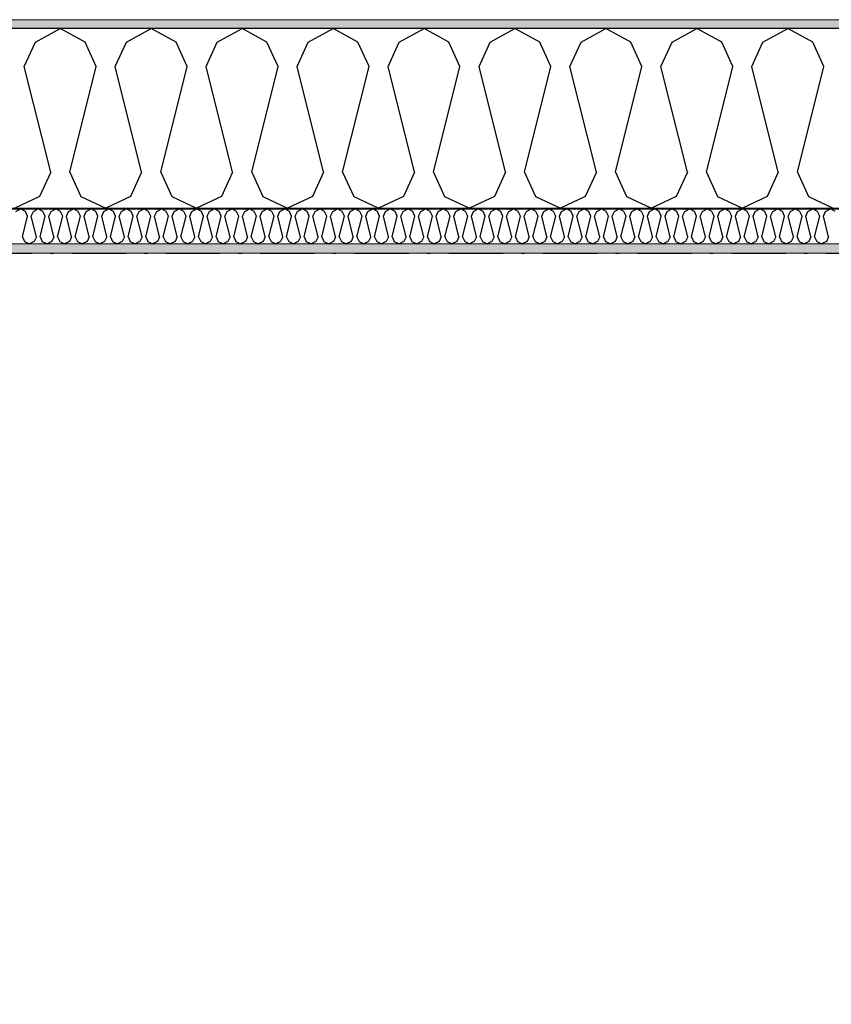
# Model space of a CAD drawing. Header units: millimetres. Extents: x -150 to 340869, y -1115 to 365939.
# Tile 54 of 193: x 289929 to 291049, y 357344 to 358703. Entities that reach past the tile are written whole.
import ezdxf
from ezdxf.enums import TextEntityAlignment as Align

# ---------------------------------------------------------------- set-up
doc = ezdxf.new("R2010")
doc.units = ezdxf.units.MM
doc.header["$LTSCALE"] = 0.5
doc.header["$MEASUREMENT"] = 0
for name, pattern in [('Akselinje', [1500, 1000, -200, 100, -200]), ('Over snittplan', [260, 150, -50, 10, -50]), ('PLINE', [0])]:
    doc.linetypes.add(name, pattern=pattern)
for name, color, linetype in [('232- Ikke-bærende yttervegger (Skravur)(Nye konstruksjoner)', 7, 'Continuous'), ('232- Ikke-bærende yttervegger(Nye konstruksjoner)', 7, 'Continuous'), ('255- Gulvoverflate(Nye konstruksjoner)', 7, 'Continuous'), ('26-- Yttertak(Nye konstruksjoner)', 7, 'Continuous'), ('82-- Modullinjer(Nye konstruksjoner)', 7, 'Continuous')]:
    doc.layers.add(name, color=color, linetype=linetype)
doc.layers.add('235- Utvendig kledning og overflate(Nye konstruksjoner)', color=7, linetype='Continuous', lineweight=0)
doc.layers.add('236- Innvendig kledning og overflate(Nye konstruksjoner)', color=7, linetype='Continuous', lineweight=0)
doc.styles.add('GENERATED_STYLE_4', font='arial.ttf')
pattern_1 = [(0, (0, 0), (0, 43.30127), [0, -25]), (0, (12.5, 21.65), (0, 43.30127), [0, -25])]

# ---------------------------------------------------------------- blocks, each defined once
blk = doc.blocks.new('*X25')
at = {"layer": '232- Ikke-bærende yttervegger (Skravur)(Nye konstruksjoner)', "linetype": 'PLINE'}
for p, q in [((289923.9, 358437.9), (289930.5, 358441.6)), ((289937.2, 358437.9), (289930.5, 358441.6)), ((289940.1, 358431.4), (289937.2, 358437.9)), ((289945.2, 358431.4), (289948.2, 358437.9)), ((289948.2, 358437.9), (289954.8, 358441.6)), ((289961.4, 358437.9), (289954.8, 358441.6)), ((289964.4, 358431.4), (289961.4, 358437.9)), ((289969.5, 358431.4), (289972.5, 358437.9)), ((289972.5, 358437.9), (289979.1, 358441.6)), ((289985.7, 358437.9), (289979.1, 358441.6)), ((289988.7, 358431.4), (289985.7, 358437.9)), ((289993.8, 358431.4), (289996.7, 358437.9)), ((289996.7, 358437.9), (290003.4, 358441.6)), ((290010, 358437.9), (290003.4, 358441.6)), ((290013, 358431.4), (290010, 358437.9)), ((290018.1, 358431.4), (290021, 358437.9)), ((290021, 358437.9), (290027.7, 358441.6)), ((290034.3, 358437.9), (290027.7, 358441.6)), ((290037.2, 358431.4), (290034.3, 358437.9)), ((290042.4, 358431.4), (290045.3, 358437.9)), ((290045.3, 358437.9), (290051.9, 358441.6)), ((290058.6, 358437.9), (290051.9, 358441.6)), ((290061.5, 358431.4), (290058.6, 358437.9)), ((290066.6, 358431.4), (290069.6, 358437.9)), ((290069.6, 358437.9), (290076.2, 358441.6)), ((290082.9, 358437.9), (290076.2, 358441.6)), ((290085.8, 358431.4), (290082.9, 358437.9)), ((290090.9, 358431.4), (290093.9, 358437.9)), ((290093.9, 358437.9), (290100.5, 358441.6)), ((290107.1, 358437.9), (290100.5, 358441.6)), ((290110.1, 358431.4), (290107.1, 358437.9)), ((290115.2, 358431.4), (290118.2, 358437.9)), ((290118.2, 358437.9), (290124.8, 358441.6)), ((290131.4, 358437.9), (290124.8, 358441.6)), ((290134.4, 358431.4), (290131.4, 358437.9)), ((290139.5, 358431.4), (290142.4, 358437.9)), ((290142.4, 358437.9), (290149.1, 358441.6)), ((290155.7, 358437.9), (290149.1, 358441.6)), ((290158.7, 358431.4), (290155.7, 358437.9)), ((290163.8, 358431.4), (290166.7, 358437.9)), ((290166.7, 358437.9), (290173.3, 358441.6)), ((290180, 358437.9), (290173.3, 358441.6)), ((290182.9, 358431.4), (290180, 358437.9)), ((290188, 358431.4), (290191, 358437.9)), ((290191, 358437.9), (290197.6, 358441.6)), ((290204.3, 358437.9), (290197.6, 358441.6)), ((290207.2, 358431.4), (290204.3, 358437.9)), ((290212.3, 358431.4), (290215.3, 358437.9)), ((290215.3, 358437.9), (290221.9, 358441.6)), ((290228.5, 358437.9), (290221.9, 358441.6)), ((290231.5, 358431.4), (290228.5, 358437.9)), ((290236.6, 358431.4), (290239.6, 358437.9)), ((290239.6, 358437.9), (290246.2, 358441.6)), ((290252.8, 358437.9), (290246.2, 358441.6)), ((290255.8, 358431.4), (290252.8, 358437.9)), ((290260.9, 358431.4), (290263.8, 358437.9)), ((290263.8, 358437.9), (290270.5, 358441.6)), ((290277.1, 358437.9), (290270.5, 358441.6)), ((290280.1, 358431.4), (290277.1, 358437.9)), ((290285.2, 358431.4), (290288.1, 358437.9)), ((290288.1, 358437.9), (290294.8, 358441.6)), ((290301.4, 358437.9), (290294.8, 358441.6)), ((290304.3, 358431.4), (290301.4, 358437.9)), ((290309.4, 358431.4), (290312.4, 358437.9)), ((290312.4, 358437.9), (290319, 358441.6)), ((290325.7, 358437.9), (290319, 358441.6)), ((290328.6, 358431.4), (290325.7, 358437.9)), ((290333.7, 358431.4), (290336.7, 358437.9)), ((290336.7, 358437.9), (290343.3, 358441.6)), ((290349.9, 358437.9), (290343.3, 358441.6)), ((290352.9, 358431.4), (290349.9, 358437.9)), ((290358, 358431.4), (290361, 358437.9)), ((290361, 358437.9), (290367.6, 358441.6)), ((290374.2, 358437.9), (290367.6, 358441.6)), ((290377.2, 358431.4), (290374.2, 358437.9)), ((290382.3, 358431.4), (290385.2, 358437.9)), ((290385.2, 358437.9), (290391.9, 358441.6)), ((290398.5, 358437.9), (290391.9, 358441.6)), ((290401.5, 358431.4), (290398.5, 358437.9)), ((290406.6, 358431.4), (290409.5, 358437.9)), ((290409.5, 358437.9), (290416.2, 358441.6)), ((290422.8, 358437.9), (290416.2, 358441.6)), ((290425.7, 358431.4), (290422.8, 358437.9)), ((290430.9, 358431.4), (290433.8, 358437.9)), ((290433.8, 358437.9), (290440.4, 358441.6)), ((290447.1, 358437.9), (290440.4, 358441.6)), ((290450, 358431.4), (290447.1, 358437.9)), ((290455.1, 358431.4), (290458.1, 358437.9)), ((290458.1, 358437.9), (290464.7, 358441.6)), ((290471.4, 358437.9), (290464.7, 358441.6)), ((290474.3, 358431.4), (290471.4, 358437.9)), ((290479.4, 358431.4), (290482.4, 358437.9)), ((290482.4, 358437.9), (290489, 358441.6)), ((290495.6, 358437.9), (290489, 358441.6)), ((290498.6, 358431.4), (290495.6, 358437.9)), ((290503.7, 358431.4), (290506.7, 358437.9)), ((290506.7, 358437.9), (290513.3, 358441.6)), ((290519.9, 358437.9), (290513.3, 358441.6)), ((290522.9, 358431.4), (290519.9, 358437.9)), ((290528, 358431.4), (290530.9, 358437.9)), ((290530.9, 358437.9), (290537.6, 358441.6)), ((290544.2, 358437.9), (290537.6, 358441.6)), ((290547.2, 358431.4), (290544.2, 358437.9)), ((290552.3, 358431.4), (290555.2, 358437.9)), ((290555.2, 358437.9), (290561.8, 358441.6)), ((290568.5, 358437.9), (290561.8, 358441.6)), ((290571.4, 358431.4), (290568.5, 358437.9)), ((290576.5, 358431.4), (290579.5, 358437.9)), ((290579.5, 358437.9), (290586.1, 358441.6)), ((290592.8, 358437.9), (290586.1, 358441.6)), ((290595.7, 358431.4), (290592.8, 358437.9)), ((290600.8, 358431.4), (290603.8, 358437.9)), ((290603.8, 358437.9), (290610.4, 358441.6)), ((290617, 358437.9), (290610.4, 358441.6)), ((290620, 358431.4), (290617, 358437.9)), ((290625.1, 358431.4), (290628.1, 358437.9)), ((290628.1, 358437.9), (290634.7, 358441.6)), ((290641.3, 358437.9), (290634.7, 358441.6)), ((290644.3, 358431.4), (290641.3, 358437.9)), ((290649.4, 358431.4), (290652.3, 358437.9)), ((290652.3, 358437.9), (290659, 358441.6)), ((290665.6, 358437.9), (290659, 358441.6)), ((290668.6, 358431.4), (290665.6, 358437.9)), ((290673.7, 358431.4), (290676.6, 358437.9)), ((290676.6, 358437.9), (290683.3, 358441.6)), ((290689.9, 358437.9), (290683.3, 358441.6)), ((290692.8, 358431.4), (290689.9, 358437.9)), ((290697.9, 358431.4), (290700.9, 358437.9)), ((290700.9, 358437.9), (290707.5, 358441.6)), ((290714.2, 358437.9), (290707.5, 358441.6)), ((290717.1, 358431.4), (290714.2, 358437.9)), ((290722.2, 358431.4), (290725.2, 358437.9)), ((290725.2, 358437.9), (290731.8, 358441.6)), ((290738.4, 358437.9), (290731.8, 358441.6)), ((290741.4, 358431.4), (290738.4, 358437.9)), ((290746.5, 358431.4), (290749.5, 358437.9)), ((290749.5, 358437.9), (290756.1, 358441.6)), ((290762.7, 358437.9), (290756.1, 358441.6)), ((290765.7, 358431.4), (290762.7, 358437.9)), ((290770.8, 358431.4), (290773.7, 358437.9)), ((290773.7, 358437.9), (290780.4, 358441.6)), ((290787, 358437.9), (290780.4, 358441.6)), ((290790, 358431.4), (290787, 358437.9)), ((290795.1, 358431.4), (290798, 358437.9)), ((290798, 358437.9), (290804.7, 358441.6)), ((290811.3, 358437.9), (290804.7, 358441.6)), ((290814.2, 358431.4), (290811.3, 358437.9)), ((290819.4, 358431.4), (290822.3, 358437.9)), ((290822.3, 358437.9), (290828.9, 358441.6)), ((290835.6, 358437.9), (290828.9, 358441.6)), ((290838.5, 358431.4), (290835.6, 358437.9)), ((290843.6, 358431.4), (290846.6, 358437.9)), ((290846.6, 358437.9), (290853.2, 358441.6)), ((290859.9, 358437.9), (290853.2, 358441.6)), ((290862.8, 358431.4), (290859.9, 358437.9)), ((290867.9, 358431.4), (290870.9, 358437.9)), ((290870.9, 358437.9), (290877.5, 358441.6)), ((290884.1, 358437.9), (290877.5, 358441.6)), ((290887.1, 358431.4), (290884.1, 358437.9)), ((290892.2, 358431.4), (290895.2, 358437.9)), ((290895.2, 358437.9), (290901.8, 358441.6)), ((290908.4, 358437.9), (290901.8, 358441.6)), ((290911.4, 358431.4), (290908.4, 358437.9)), ((290916.5, 358431.4), (290919.4, 358437.9)), ((290919.4, 358437.9), (290926.1, 358441.6)), ((290932.7, 358437.9), (290926.1, 358441.6)), ((290935.7, 358431.4), (290932.7, 358437.9)), ((290940.8, 358431.4), (290943.7, 358437.9)), ((290943.7, 358437.9), (290950.3, 358441.6)), ((290957, 358437.9), (290950.3, 358441.6)), ((290959.9, 358431.4), (290957, 358437.9)), ((290965, 358431.4), (290968, 358437.9)), ((290968, 358437.9), (290974.6, 358441.6)), ((290981.3, 358437.9), (290974.6, 358441.6)), ((290984.2, 358431.4), (290981.3, 358437.9)), ((290989.3, 358431.4), (290992.3, 358437.9)), ((290992.3, 358437.9), (290998.9, 358441.6)), ((291005.5, 358437.9), (290998.9, 358441.6)), ((291008.5, 358431.4), (291005.5, 358437.9)), ((291013.6, 358431.4), (291016.6, 358437.9)), ((291016.6, 358437.9), (291023.2, 358441.6)), ((291029.8, 358437.9), (291023.2, 358441.6)), ((291032.8, 358431.4), (291029.8, 358437.9)), ((291037.9, 358431.4), (291040.8, 358437.9)), ((291040.8, 358437.9), (291047.5, 358441.6)), ((291054.1, 358437.9), (291047.5, 358441.6)), ((289933.1, 358403.3), (289940.1, 358431.4)), ((289952.3, 358403.3), (289945.2, 358431.4)), ((289957.4, 358403.3), (289964.4, 358431.4)), ((289976.5, 358403.3), (289969.5, 358431.4)), ((289981.6, 358403.3), (289988.7, 358431.4)), ((290000.8, 358403.3), (289993.8, 358431.4)), ((290005.9, 358403.3), (290013, 358431.4)), ((290025.1, 358403.3), (290018.1, 358431.4)), ((290030.2, 358403.3), (290037.2, 358431.4)), ((290049.4, 358403.3), (290042.4, 358431.4)), ((290054.5, 358403.3), (290061.5, 358431.4)), ((290073.7, 358403.3), (290066.6, 358431.4)), ((290078.8, 358403.3), (290085.8, 358431.4)), ((290098, 358403.3), (290090.9, 358431.4)), ((290103.1, 358403.3), (290110.1, 358431.4)), ((290122.2, 358403.3), (290115.2, 358431.4)), ((290127.3, 358403.3), (290134.4, 358431.4)), ((290146.5, 358403.3), (290139.5, 358431.4)), ((290151.6, 358403.3), (290158.7, 358431.4)), ((290170.8, 358403.3), (290163.8, 358431.4)), ((290175.9, 358403.3), (290182.9, 358431.4)), ((290195.1, 358403.3), (290188, 358431.4)), ((290200.2, 358403.3), (290207.2, 358431.4)), ((290219.4, 358403.3), (290212.3, 358431.4)), ((290224.5, 358403.3), (290231.5, 358431.4)), ((290243.6, 358403.3), (290236.6, 358431.4)), ((290248.7, 358403.3), (290255.8, 358431.4)), ((290267.9, 358403.3), (290260.9, 358431.4)), ((290273, 358403.3), (290280.1, 358431.4)), ((290292.2, 358403.3), (290285.2, 358431.4)), ((290297.3, 358403.3), (290304.3, 358431.4)), ((290316.5, 358403.3), (290309.4, 358431.4)), ((290321.6, 358403.3), (290328.6, 358431.4)), ((290340.8, 358403.3), (290333.7, 358431.4)), ((290345.9, 358403.3), (290352.9, 358431.4)), ((290365, 358403.3), (290358, 358431.4)), ((290370.1, 358403.3), (290377.2, 358431.4)), ((290389.3, 358403.3), (290382.3, 358431.4)), ((290394.4, 358403.3), (290401.5, 358431.4)), ((290413.6, 358403.3), (290406.6, 358431.4)), ((290418.7, 358403.3), (290425.7, 358431.4)), ((290437.9, 358403.3), (290430.9, 358431.4)), ((290443, 358403.3), (290450, 358431.4)), ((290462.2, 358403.3), (290455.1, 358431.4)), ((290467.3, 358403.3), (290474.3, 358431.4)), ((290486.5, 358403.3), (290479.4, 358431.4)), ((290491.6, 358403.3), (290498.6, 358431.4)), ((290510.7, 358403.3), (290503.7, 358431.4)), ((290515.8, 358403.3), (290522.9, 358431.4)), ((290535, 358403.3), (290528, 358431.4)), ((290540.1, 358403.3), (290547.2, 358431.4)), ((290559.3, 358403.3), (290552.3, 358431.4)), ((290564.4, 358403.3), (290571.4, 358431.4)), ((290583.6, 358403.3), (290576.5, 358431.4)), ((290588.7, 358403.3), (290595.7, 358431.4)), ((290607.9, 358403.3), (290600.8, 358431.4)), ((290613, 358403.3), (290620, 358431.4)), ((290632.1, 358403.3), (290625.1, 358431.4)), ((290637.2, 358403.3), (290644.3, 358431.4)), ((290656.4, 358403.3), (290649.4, 358431.4)), ((290661.5, 358403.3), (290668.6, 358431.4)), ((290680.7, 358403.3), (290673.7, 358431.4)), ((290685.8, 358403.3), (290692.8, 358431.4)), ((290705, 358403.3), (290697.9, 358431.4)), ((290710.1, 358403.3), (290717.1, 358431.4)), ((290729.3, 358403.3), (290722.2, 358431.4)), ((290734.4, 358403.3), (290741.4, 358431.4)), ((290753.5, 358403.3), (290746.5, 358431.4)), ((290758.6, 358403.3), (290765.7, 358431.4)), ((290777.8, 358403.3), (290770.8, 358431.4)), ((290782.9, 358403.3), (290790, 358431.4)), ((290802.1, 358403.3), (290795.1, 358431.4)), ((290807.2, 358403.3), (290814.2, 358431.4)), ((290826.4, 358403.3), (290819.4, 358431.4)), ((290831.5, 358403.3), (290838.5, 358431.4)), ((290850.7, 358403.3), (290843.6, 358431.4)), ((290855.8, 358403.3), (290862.8, 358431.4)), ((290875, 358403.3), (290867.9, 358431.4)), ((290880.1, 358403.3), (290887.1, 358431.4)), ((290899.2, 358403.3), (290892.2, 358431.4)), ((290904.3, 358403.3), (290911.4, 358431.4)), ((290923.5, 358403.3), (290916.5, 358431.4)), ((290928.6, 358403.3), (290935.7, 358431.4)), ((290947.8, 358403.3), (290940.8, 358431.4)), ((290952.9, 358403.3), (290959.9, 358431.4)), ((290972.1, 358403.3), (290965, 358431.4)), ((290977.2, 358403.3), (290984.2, 358431.4)), ((290996.4, 358403.3), (290989.3, 358431.4)), ((291001.5, 358403.3), (291008.5, 358431.4)), ((291020.6, 358403.3), (291013.6, 358431.4)), ((291025.7, 358403.3), (291032.8, 358431.4)), ((291044.9, 358403.3), (291037.9, 358431.4)), ((289933.1, 358403.3), (289936, 358396.8)), ((289952.3, 358403.3), (289949.3, 358396.8)), ((289957.4, 358403.3), (289960.3, 358396.8)), ((289976.5, 358403.3), (289973.6, 358396.8)), ((289981.6, 358403.3), (289984.6, 358396.8)), ((290000.8, 358403.3), (289997.9, 358396.8)), ((290005.9, 358403.3), (290008.9, 358396.8)), ((290025.1, 358403.3), (290022.1, 358396.8)), ((290030.2, 358403.3), (290033.2, 358396.8)), ((290049.4, 358403.3), (290046.4, 358396.8)), ((290054.5, 358403.3), (290057.4, 358396.8)), ((290073.7, 358403.3), (290070.7, 358396.8)), ((290078.8, 358403.3), (290081.7, 358396.8)), ((290098, 358403.3), (290095, 358396.8)), ((290103.1, 358403.3), (290106, 358396.8)), ((290122.2, 358403.3), (290119.3, 358396.8)), ((290127.3, 358403.3), (290130.3, 358396.8)), ((290146.5, 358403.3), (290143.6, 358396.8)), ((290151.6, 358403.3), (290154.6, 358396.8)), ((290170.8, 358403.3), (290167.8, 358396.8)), ((290175.9, 358403.3), (290178.9, 358396.8)), ((290195.1, 358403.3), (290192.1, 358396.8)), ((290200.2, 358403.3), (290203.1, 358396.8)), ((290219.4, 358403.3), (290216.4, 358396.8)), ((290224.5, 358403.3), (290227.4, 358396.8)), ((290243.6, 358403.3), (290240.7, 358396.8)), ((290248.7, 358403.3), (290251.7, 358396.8)), ((290267.9, 358403.3), (290265, 358396.8)), ((290273, 358403.3), (290276, 358396.8)), ((290292.2, 358403.3), (290289.2, 358396.8)), ((290297.3, 358403.3), (290300.3, 358396.8)), ((290316.5, 358403.3), (290313.5, 358396.8)), ((290321.6, 358403.3), (290324.5, 358396.8)), ((290340.8, 358403.3), (290337.8, 358396.8)), ((290345.9, 358403.3), (290348.8, 358396.8)), ((290365, 358403.3), (290362.1, 358396.8)), ((290370.1, 358403.3), (290373.1, 358396.8)), ((290389.3, 358403.3), (290386.4, 358396.8)), ((290394.4, 358403.3), (290397.4, 358396.8)), ((290413.6, 358403.3), (290410.6, 358396.8)), ((290418.7, 358403.3), (290421.7, 358396.8)), ((290437.9, 358403.3), (290434.9, 358396.8)), ((290443, 358403.3), (290446, 358396.8)), ((290462.2, 358403.3), (290459.2, 358396.8)), ((290467.3, 358403.3), (290470.2, 358396.8)), ((290486.5, 358403.3), (290483.5, 358396.8)), ((290491.6, 358403.3), (290494.5, 358396.8)), ((290510.7, 358403.3), (290507.8, 358396.8)), ((290515.8, 358403.3), (290518.8, 358396.8)), ((290535, 358403.3), (290532.1, 358396.8)), ((290540.1, 358403.3), (290543.1, 358396.8)), ((290559.3, 358403.3), (290556.3, 358396.8)), ((290564.4, 358403.3), (290567.4, 358396.8)), ((290583.6, 358403.3), (290580.6, 358396.8)), ((290588.7, 358403.3), (290591.6, 358396.8)), ((290607.9, 358403.3), (290604.9, 358396.8)), ((290613, 358403.3), (290615.9, 358396.8)), ((290632.1, 358403.3), (290629.2, 358396.8)), ((290637.2, 358403.3), (290640.2, 358396.8)), ((290656.4, 358403.3), (290653.5, 358396.8)), ((290661.5, 358403.3), (290664.5, 358396.8)), ((290680.7, 358403.3), (290677.7, 358396.8)), ((290685.8, 358403.3), (290688.8, 358396.8)), ((290705, 358403.3), (290702, 358396.8)), ((290710.1, 358403.3), (290713, 358396.8)), ((290729.3, 358403.3), (290726.3, 358396.8)), ((290734.4, 358403.3), (290737.3, 358396.8)), ((290753.5, 358403.3), (290750.6, 358396.8)), ((290758.6, 358403.3), (290761.6, 358396.8)), ((290777.8, 358403.3), (290774.9, 358396.8)), ((290782.9, 358403.3), (290785.9, 358396.8)), ((290802.1, 358403.3), (290799.1, 358396.8)), ((290807.2, 358403.3), (290810.2, 358396.8)), ((290826.4, 358403.3), (290823.4, 358396.8)), ((290831.5, 358403.3), (290834.5, 358396.8)), ((290850.7, 358403.3), (290847.7, 358396.8)), ((290855.8, 358403.3), (290858.7, 358396.8)), ((290875, 358403.3), (290872, 358396.8)), ((290880.1, 358403.3), (290883, 358396.8)), ((290899.2, 358403.3), (290896.3, 358396.8)), ((290904.3, 358403.3), (290907.3, 358396.8)), ((290923.5, 358403.3), (290920.6, 358396.8)), ((290928.6, 358403.3), (290931.6, 358396.8)), ((290947.8, 358403.3), (290944.8, 358396.8)), ((290952.9, 358403.3), (290955.9, 358396.8)), ((290972.1, 358403.3), (290969.1, 358396.8)), ((290977.2, 358403.3), (290980.1, 358396.8)), ((290996.4, 358403.3), (290993.4, 358396.8)), ((291001.5, 358403.3), (291004.4, 358396.8)), ((291020.6, 358403.3), (291017.7, 358396.8)), ((291025.7, 358403.3), (291028.7, 358396.8)), ((291044.9, 358403.3), (291042, 358396.8)), ((289936, 358396.8), (289942.7, 358393.6)), ((289949.3, 358396.8), (289942.7, 358393.6)), ((289960.3, 358396.8), (289967, 358393.6)), ((289973.6, 358396.8), (289967, 358393.6)), ((289984.6, 358396.8), (289991.2, 358393.6)), ((289997.9, 358396.8), (289991.2, 358393.6)), ((290008.9, 358396.8), (290015.5, 358393.6)), ((290022.1, 358396.8), (290015.5, 358393.6)), ((290033.2, 358396.8), (290039.8, 358393.6)), ((290046.4, 358396.8), (290039.8, 358393.6)), ((290057.4, 358396.8), (290064.1, 358393.6)), ((290070.7, 358396.8), (290064.1, 358393.6)), ((290081.7, 358396.8), (290088.4, 358393.6)), ((290095, 358396.8), (290088.4, 358393.6)), ((290106, 358396.8), (290112.6, 358393.6)), ((290119.3, 358396.8), (290112.6, 358393.6)), ((290130.3, 358396.8), (290136.9, 358393.6)), ((290143.6, 358396.8), (290136.9, 358393.6)), ((290154.6, 358396.8), (290161.2, 358393.6)), ((290167.8, 358396.8), (290161.2, 358393.6)), ((290178.9, 358396.8), (290185.5, 358393.6)), ((290192.1, 358396.8), (290185.5, 358393.6)), ((290203.1, 358396.8), (290209.8, 358393.6)), ((290216.4, 358396.8), (290209.8, 358393.6)), ((290227.4, 358396.8), (290234, 358393.6)), ((290240.7, 358396.8), (290234, 358393.6)), ((290251.7, 358396.8), (290258.3, 358393.6)), ((290265, 358396.8), (290258.3, 358393.6)), ((290276, 358396.8), (290282.6, 358393.6)), ((290289.2, 358396.8), (290282.6, 358393.6)), ((290300.3, 358396.8), (290306.9, 358393.6)), ((290313.5, 358396.8), (290306.9, 358393.6)), ((290324.5, 358396.8), (290331.2, 358393.6)), ((290337.8, 358396.8), (290331.2, 358393.6)), ((290348.8, 358396.8), (290355.5, 358393.6)), ((290362.1, 358396.8), (290355.5, 358393.6)), ((290373.1, 358396.8), (290379.7, 358393.6)), ((290386.4, 358396.8), (290379.7, 358393.6)), ((290397.4, 358396.8), (290404, 358393.6)), ((290410.6, 358396.8), (290404, 358393.6)), ((290421.7, 358396.8), (290428.3, 358393.6)), ((290434.9, 358396.8), (290428.3, 358393.6)), ((290446, 358396.8), (290452.6, 358393.6)), ((290459.2, 358396.8), (290452.6, 358393.6)), ((290470.2, 358396.8), (290476.9, 358393.6)), ((290483.5, 358396.8), (290476.9, 358393.6)), ((290494.5, 358396.8), (290501.1, 358393.6)), ((290507.8, 358396.8), (290501.1, 358393.6)), ((290518.8, 358396.8), (290525.4, 358393.6)), ((290532.1, 358396.8), (290525.4, 358393.6)), ((290543.1, 358396.8), (290549.7, 358393.6)), ((290556.3, 358396.8), (290549.7, 358393.6)), ((290567.4, 358396.8), (290574, 358393.6)), ((290580.6, 358396.8), (290574, 358393.6)), ((290591.6, 358396.8), (290598.3, 358393.6)), ((290604.9, 358396.8), (290598.3, 358393.6)), ((290615.9, 358396.8), (290622.5, 358393.6)), ((290629.2, 358396.8), (290622.5, 358393.6)), ((290640.2, 358396.8), (290646.8, 358393.6)), ((290653.5, 358396.8), (290646.8, 358393.6)), ((290664.5, 358396.8), (290671.1, 358393.6)), ((290677.7, 358396.8), (290671.1, 358393.6)), ((290688.8, 358396.8), (290695.4, 358393.6)), ((290702, 358396.8), (290695.4, 358393.6)), ((290713, 358396.8), (290719.7, 358393.6)), ((290726.3, 358396.8), (290719.7, 358393.6)), ((290737.3, 358396.8), (290744, 358393.6)), ((290750.6, 358396.8), (290744, 358393.6)), ((290761.6, 358396.8), (290768.2, 358393.6)), ((290774.9, 358396.8), (290768.2, 358393.6)), ((290785.9, 358396.8), (290792.5, 358393.6)), ((290799.1, 358396.8), (290792.5, 358393.6)), ((290810.2, 358396.8), (290816.8, 358393.6)), ((290823.4, 358396.8), (290816.8, 358393.6)), ((290834.5, 358396.8), (290841.1, 358393.6)), ((290847.7, 358396.8), (290841.1, 358393.6)), ((290858.7, 358396.8), (290865.4, 358393.6)), ((290872, 358396.8), (290865.4, 358393.6)), ((290883, 358396.8), (290889.6, 358393.6)), ((290896.3, 358396.8), (290889.6, 358393.6)), ((290907.3, 358396.8), (290913.9, 358393.6)), ((290920.6, 358396.8), (290913.9, 358393.6)), ((290931.6, 358396.8), (290938.2, 358393.6)), ((290944.8, 358396.8), (290938.2, 358393.6)), ((290955.9, 358396.8), (290962.5, 358393.6)), ((290969.1, 358396.8), (290962.5, 358393.6)), ((290980.1, 358396.8), (290986.8, 358393.6)), ((290993.4, 358396.8), (290986.8, 358393.6)), ((291004.4, 358396.8), (291011.1, 358393.6)), ((291017.7, 358396.8), (291011.1, 358393.6)), ((291028.7, 358396.8), (291035.3, 358393.6)), ((291042, 358396.8), (291035.3, 358393.6))]:
    blk.add_line(p, q, dxfattribs=at)
blk = doc.blocks.new('*X27')
at = {"layer": '232- Ikke-bærende yttervegger (Skravur)(Nye konstruksjoner)', "linetype": 'PLINE'}
for p, q in [((289950.9, 358671.5), (289985.2, 358690.6)), ((290019.4, 358671.5), (289985.2, 358690.6)), ((290076.4, 358671.5), (290110.6, 358690.6)), ((290144.9, 358671.5), (290110.6, 358690.6)), ((290201.8, 358671.5), (290236.1, 358690.6)), ((290270.3, 358671.5), (290236.1, 358690.6)), ((290327.3, 358671.5), (290361.5, 358690.6)), ((290395.8, 358671.5), (290361.5, 358690.6)), ((290452.7, 358671.5), (290487, 358690.6)), ((290521.2, 358671.5), (290487, 358690.6)), ((290578.2, 358671.5), (290612.4, 358690.6)), ((290646.7, 358671.5), (290612.4, 358690.6)), ((290703.6, 358671.5), (290737.9, 358690.6)), ((290772.1, 358671.5), (290737.9, 358690.6)), ((290829.1, 358671.5), (290863.3, 358690.6)), ((290897.6, 358671.5), (290863.3, 358690.6)), ((290954.5, 358671.5), (290988.8, 358690.6)), ((291023.1, 358671.5), (290988.8, 358690.6)), ((289935.6, 358637.9), (289950.9, 358671.5)), ((290034.7, 358637.9), (290019.4, 358671.5)), ((290061.1, 358637.9), (290076.4, 358671.5)), ((290160.2, 358637.9), (290144.9, 358671.5)), ((290186.5, 358637.9), (290201.8, 358671.5)), ((290285.6, 358637.9), (290270.3, 358671.5)), ((290312, 358637.9), (290327.3, 358671.5)), ((290411.1, 358637.9), (290395.8, 358671.5)), ((290437.4, 358637.9), (290452.7, 358671.5)), ((290536.5, 358637.9), (290521.2, 358671.5)), ((290562.9, 358637.9), (290578.2, 358671.5)), ((290662, 358637.9), (290646.7, 358671.5)), ((290688.3, 358637.9), (290703.6, 358671.5)), ((290787.4, 358637.9), (290772.1, 358671.5)), ((290813.8, 358637.9), (290829.1, 358671.5)), ((290912.9, 358637.9), (290897.6, 358671.5)), ((290939.2, 358637.9), (290954.5, 358671.5)), ((291038.3, 358637.9), (291023.1, 358671.5)), ((289972, 358492.5), (289935.6, 358637.9)), ((289998.3, 358492.5), (290034.7, 358637.9)), ((290097.4, 358492.5), (290061.1, 358637.9)), ((290123.8, 358492.5), (290160.2, 358637.9)), ((290222.9, 358492.5), (290186.5, 358637.9)), ((290249.3, 358492.5), (290285.6, 358637.9)), ((290348.3, 358492.5), (290312, 358637.9)), ((290374.7, 358492.5), (290411.1, 358637.9)), ((290473.8, 358492.5), (290437.4, 358637.9)), ((290500.2, 358492.5), (290536.5, 358637.9)), ((290599.3, 358492.5), (290562.9, 358637.9)), ((290625.6, 358492.5), (290662, 358637.9)), ((290724.7, 358492.5), (290688.3, 358637.9)), ((290751.1, 358492.5), (290787.4, 358637.9)), ((290850.2, 358492.5), (290813.8, 358637.9)), ((290876.5, 358492.5), (290912.9, 358637.9)), ((290975.6, 358492.5), (290939.2, 358637.9)), ((291002, 358492.5), (291038.3, 358637.9)), ((289972, 358492.5), (289956.7, 358458.9)), ((289998.3, 358492.5), (290013.6, 358458.9)), ((290097.4, 358492.5), (290082.2, 358458.9)), ((290123.8, 358492.5), (290139.1, 358458.9)), ((290222.9, 358492.5), (290207.6, 358458.9)), ((290249.3, 358492.5), (290264.5, 358458.9)), ((290348.3, 358492.5), (290333.1, 358458.9)), ((290374.7, 358492.5), (290390, 358458.9)), ((290473.8, 358492.5), (290458.5, 358458.9)), ((290500.2, 358492.5), (290515.4, 358458.9)), ((290599.3, 358492.5), (290584, 358458.9)), ((290625.6, 358492.5), (290640.9, 358458.9)), ((290724.7, 358492.5), (290709.4, 358458.9)), ((290751.1, 358492.5), (290766.4, 358458.9)), ((290850.2, 358492.5), (290834.9, 358458.9)), ((290876.5, 358492.5), (290891.8, 358458.9)), ((290975.6, 358492.5), (290960.3, 358458.9)), ((291002, 358492.5), (291017.3, 358458.9)), ((289956.7, 358458.9), (289922.4, 358442.6)), ((290013.6, 358458.9), (290047.9, 358442.6)), ((290082.2, 358458.9), (290047.9, 358442.6)), ((290139.1, 358458.9), (290173.3, 358442.6)), ((290207.6, 358458.9), (290173.3, 358442.6)), ((290264.5, 358458.9), (290298.8, 358442.6)), ((290333.1, 358458.9), (290298.8, 358442.6)), ((290390, 358458.9), (290424.3, 358442.6)), ((290458.5, 358458.9), (290424.3, 358442.6)), ((290515.4, 358458.9), (290549.7, 358442.6)), ((290584, 358458.9), (290549.7, 358442.6)), ((290640.9, 358458.9), (290675.2, 358442.6)), ((290709.4, 358458.9), (290675.2, 358442.6)), ((290766.4, 358458.9), (290800.6, 358442.6)), ((290834.9, 358458.9), (290800.6, 358442.6)), ((290891.8, 358458.9), (290926.1, 358442.6)), ((290960.3, 358458.9), (290926.1, 358442.6)), ((291017.3, 358458.9), (291051.5, 358442.6))]:
    blk.add_line(p, q, dxfattribs=at)
blk = doc.blocks.new('Standard grid marker[8]', base_point=(305734.8, 358690.6))
at = {"layer": '82-- Modullinjer(Nye konstruksjoner)', "linetype": 'Akselinje'}
blk.add_line((305534.8, 358690.6), (271734.8, 358690.6), dxfattribs=at)
at = {"layer": '82-- Modullinjer(Nye konstruksjoner)', "style": 'GENERATED_STYLE_4'}
for tag, p in [('AC_MarkerText_1_1', (271409.8, 358744.3)), ('AC_MarkerText_1_0', (305859.8, 358744.3))]:
    blk.add_attdef(tag, text='', height=100, rotation=360, dxfattribs=at).set_placement(p, align=Align.TOP_CENTER)

msp = doc.modelspace()

# ---------------------------------------------------------------- hatches: boundary and pattern name
at = {"layer": '232- Ikke-bærende yttervegger (Skravur)(Nye konstruksjoner)', "linetype": 'Continuous'}
h = msp.add_hatch(dxfattribs=at)
h.set_pattern_fill('Prikker_tett', color=256, style=0, pattern_type=2)
h.set_pattern_definition(pattern_1)
h.paths.add_polyline_path([(277601, 358690.6), (303051, 358690.6), (303051, 358702.6), (277601, 358702.6)])
msp.add_hatch(color=256, dxfattribs=at).paths.add_polyline_path([(277850, 358441.6), (302802, 358441.6), (302802, 358442.6), (277850, 358442.6)])
h = msp.add_hatch(dxfattribs=at)
h.set_pattern_fill('Prikker_tett', color=256, style=0, pattern_type=2)
h.set_pattern_definition(pattern_1)
h.paths.add_polyline_path([(277911, 358380.6), (302741, 358380.6), (302741, 358393.6), (277911, 358393.6)])

# ---------------------------------------------------------------- linework, layer by layer
at = {"layer": '232- Ikke-bærende yttervegger(Nye konstruksjoner)', "linetype": 'PLINE'}
for p, q in [((302803, 358690.6), (277849, 358690.6)), ((277850, 358442.6), (302803, 358442.6)), ((277898, 358441.6), (302802, 358441.6))]:
    msp.add_line(p, q, dxfattribs=at)
at = {"layer": '232- Ikke-bærende yttervegger(Nye konstruksjoner)', "linetype": 'Over snittplan', "flags": 128}
msp.add_lwpolyline([(277911, 358380.6), (302741, 358380.6)], dxfattribs=at)
at = {"layer": '235- Utvendig kledning og overflate(Nye konstruksjoner)', "linetype": 'PLINE'}
msp.add_line((303051, 358702.6), (277601, 358702.6), dxfattribs=at)
at = {"layer": '236- Innvendig kledning og overflate(Nye konstruksjoner)', "linetype": 'PLINE'}
msp.add_line((277911, 358393.6), (302754, 358393.6), dxfattribs=at)
at = {"layer": '236- Innvendig kledning og overflate(Nye konstruksjoner)', "linetype": 'PLINE', "flags": 128}
msp.add_lwpolyline([(277911, 358380.6), (302741, 358380.6)], dxfattribs=at)
at = {"layer": '255- Gulvoverflate(Nye konstruksjoner)', "linetype": 'PLINE', "flags": 128}
msp.add_lwpolyline([(277601, 349570.7), (277601, 347770.7), (285893, 347770.7), (294243, 347770.7), (303051, 347770.7), (303051, 349570.7), (303051, 358690.6), (277601, 358690.6), (277601, 354890.6)], close=True, dxfattribs=at)
at = {"layer": '26-- Yttertak(Nye konstruksjoner)', "linetype": 'PLINE', "flags": 128}
msp.add_lwpolyline([(277601, 358690.6), (277601.1, 356779.6), (303051, 356780.6), (303051, 358690.6)], close=True, dxfattribs=at)

# ---------------------------------------------------------------- block references
at = {"layer": '232- Ikke-bærende yttervegger(Nye konstruksjoner)'}
for name in ['*X27', '*X25']:
    msp.add_blockref(name, (0, 0), dxfattribs=at)
at = {"layer": '82-- Modullinjer(Nye konstruksjoner)', "linetype": 'PLINE'}
msp.add_blockref('Standard grid marker[8]', (305734.8, 358690.6), dxfattribs=at)

doc.saveas('drawing.dxf')
